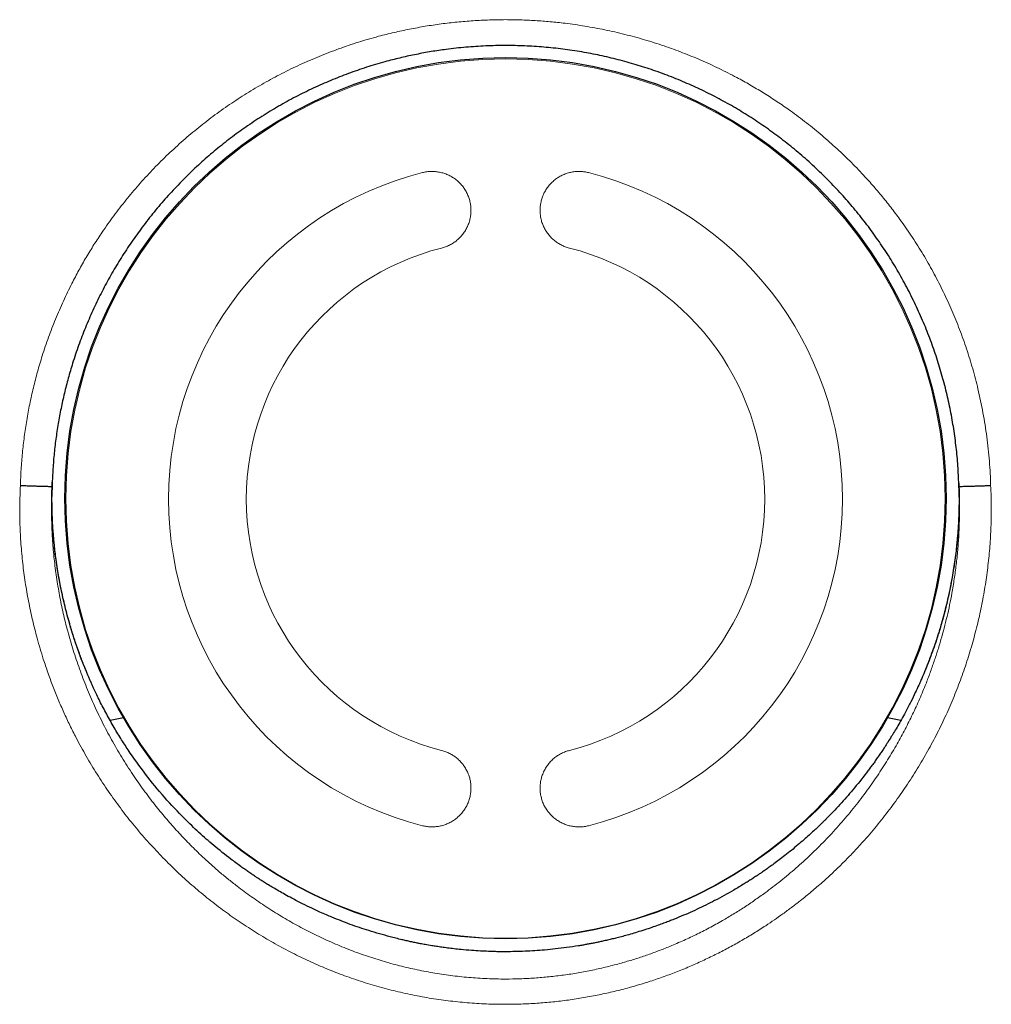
# Model space of a CAD drawing. Header units: millimetres. Extents: x 8 to 674, y 12 to 492.
# Tile 17 of 24: x 346 to 357, y 463 to 475. Entities that reach past the tile are written whole.
import ezdxf

# ---------------------------------------------------------------- set-up
doc = ezdxf.new("R2010")
doc.units = ezdxf.units.MM

msp = doc.modelspace()

# ---------------------------------------------------------------- linework, layer by layer
at = {"color": 7, "linetype": 'Continuous', "lineweight": 30}
for p, q in [((346.25, 469.265), (346.254, 469.449)), ((346.252, 469.398), (346.252, 469.398)), ((356.746, 469.439), (356.75, 469.263)), ((356.748, 469.398), (356.748, 469.398)), ((347.079, 466.721), (346.924, 466.692)), ((356.077, 466.692), (355.921, 466.721))]:
    msp.add_line(p, q, dxfattribs=at)
msp.add_circle((351.5, 469.264), 5.1, dxfattribs=at)
at = {"color": 252, "linetype": 'Continuous', "lineweight": 0}
msp.add_circle((351.5, 469.259), 5.089, dxfattribs=at)
for centre, radius, start, end in [((351.5, 469.253), 3.9, 104.2614, 255.7386), ((351.5, 469.253), 3.9, 284.2614, 75.7386), ((351.5, 469.252), 3, 104.2614, 255.7386), ((351.5, 469.252), 3, 284.2614, 75.7386)]:
    msp.add_arc(centre, radius, start, end, dxfattribs=at)
for points, knots in [([(345.885, 469.408), (345.887, 469.471), (345.892, 469.597), (345.907, 469.787), (345.929, 469.976), (345.957, 470.165), (345.992, 470.353), (346.034, 470.542), (346.082, 470.728), (346.14, 470.924), (346.209, 471.127), (346.291, 471.338), (346.381, 471.546), (346.472, 471.734), (346.561, 471.902), (346.646, 472.052), (346.736, 472.199), (346.842, 472.36), (346.964, 472.533), (347.105, 472.715), (347.253, 472.891), (347.409, 473.062), (347.573, 473.226), (347.746, 473.385), (347.925, 473.538), (348.112, 473.684), (348.305, 473.821), (348.502, 473.949), (348.703, 474.069), (348.91, 474.181), (349.124, 474.284), (349.343, 474.38), (349.568, 474.466), (349.759, 474.531), (349.914, 474.578), (350.051, 474.616), (350.21, 474.655), (350.39, 474.694), (350.571, 474.727), (350.755, 474.755), (350.939, 474.776), (351.126, 474.791), (351.313, 474.801), (351.438, 474.802), (351.5, 474.803)], [0, 0, 0, 0, 0.0219355, 0.0438709, 0.0659176, 0.0879642, 0.110238, 0.1325117, 0.1549001, 0.1772886, 0.2034477, 0.2296069, 0.2559474, 0.282288, 0.3023, 0.3223121, 0.3424026, 0.3624931, 0.3895091, 0.4161947, 0.4429709, 0.4697926, 0.4969431, 0.5241406, 0.551673, 0.5792542, 0.6069337, 0.6340646, 0.6612899, 0.6885625, 0.7161818, 0.743851, 0.7718755, 0.7999525, 0.8140414, 0.828137, 0.8494289, 0.8707208, 0.8921063, 0.9134918, 0.9350698, 0.9566477, 0.9783239, 1, 1, 1, 1]), ([(351.5, 474.803), (351.557, 474.802), (351.672, 474.801), (351.844, 474.793), (352.017, 474.78), (352.209, 474.76), (352.42, 474.729), (352.65, 474.687), (352.88, 474.634), (353.109, 474.572), (353.333, 474.501), (353.551, 474.422), (353.763, 474.335), (353.972, 474.239), (354.161, 474.143), (354.33, 474.049), (354.481, 473.959), (354.628, 473.865), (354.79, 473.755), (354.962, 473.628), (355.143, 473.482), (355.317, 473.329), (355.485, 473.17), (355.633, 473.016), (355.764, 472.871), (355.877, 472.736), (355.987, 472.597), (356.104, 472.438), (356.226, 472.26), (356.35, 472.061), (356.464, 471.859), (356.57, 471.65), (356.668, 471.437), (356.742, 471.254), (356.798, 471.105), (356.837, 470.991), (356.873, 470.877), (356.908, 470.762), (356.94, 470.645), (356.97, 470.522), (357, 470.391), (357.027, 470.253), (357.051, 470.114), (357.071, 469.974), (357.088, 469.834), (357.101, 469.692), (357.111, 469.55), (357.114, 469.455), (357.115, 469.408)], [0, 0, 0, 0, 0.019914, 0.039828, 0.059819, 0.079811, 0.106807, 0.133852, 0.161236, 0.188669, 0.216202, 0.242777, 0.269352, 0.296106, 0.322861, 0.343183, 0.363506, 0.383907, 0.404309, 0.43174, 0.458596, 0.485452, 0.512491, 0.53953, 0.560073, 0.580617, 0.601243, 0.621869, 0.64961, 0.676507, 0.7035, 0.730542, 0.757938, 0.785385, 0.799293, 0.8132, 0.827135, 0.84107, 0.855057, 0.86905, 0.885328, 0.901606, 0.917928, 0.934251, 0.950665, 0.967079, 0.98354, 1, 1, 1, 1]), ([(350.539, 473.032), (350.555, 473.036), (350.588, 473.043), (350.638, 473.047), (350.688, 473.045), (350.738, 473.038), (350.786, 473.026), (350.833, 473.008), (350.878, 472.985), (350.92, 472.957), (350.958, 472.925), (350.993, 472.888), (351.024, 472.848), (351.05, 472.804), (351.071, 472.758), (351.086, 472.709), (351.097, 472.659), (351.101, 472.608), (351.099, 472.557), (351.092, 472.506), (351.079, 472.456), (351.06, 472.409), (351.037, 472.363), (351.008, 472.321), (350.975, 472.283), (350.938, 472.248), (350.897, 472.218), (350.853, 472.193), (350.808, 472.172), (350.776, 472.163), (350.761, 472.159)], [0, 0, 0, 0, 0.035265, 0.070644, 0.10591, 0.141164, 0.17653, 0.211786, 0.247274, 0.282873, 0.318362, 0.354271, 0.390294, 0.426204, 0.462397, 0.498706, 0.534899, 0.571132, 0.607481, 0.643713, 0.679784, 0.715971, 0.752041, 0.78786, 0.823795, 0.859613, 0.895195, 0.930891, 0.966473, 1, 1, 1, 1]), ([(352.239, 472.159), (352.223, 472.164), (352.191, 472.173), (352.145, 472.194), (352.101, 472.219), (352.061, 472.249), (352.024, 472.284), (351.991, 472.322), (351.963, 472.364), (351.94, 472.408), (351.921, 472.455), (351.908, 472.504), (351.901, 472.554), (351.899, 472.605), (351.903, 472.655), (351.913, 472.705), (351.928, 472.754), (351.948, 472.801), (351.974, 472.845), (352.005, 472.886), (352.04, 472.923), (352.079, 472.956), (352.121, 472.985), (352.167, 473.008), (352.215, 473.026), (352.264, 473.039), (352.315, 473.046), (352.365, 473.047), (352.414, 473.043), (352.446, 473.036), (352.461, 473.032)], [0, 0, 0, 0, 0.0354268, 0.0709669, 0.106394, 0.1418169, 0.1773525, 0.2127762, 0.2482842, 0.2839047, 0.3194138, 0.3551302, 0.3909593, 0.4266768, 0.4626467, 0.4987303, 0.5347009, 0.5708837, 0.6071814, 0.6433638, 0.6796053, 0.7159629, 0.7522028, 0.7882588, 0.8244313, 0.860485, 0.8961439, 0.9319183, 0.9675757, 1, 1, 1, 1]), ([(351.5, 463.406), (351.426, 463.406), (351.278, 463.408), (351.057, 463.423), (350.836, 463.445), (350.616, 463.477), (350.395, 463.519), (350.175, 463.569), (349.957, 463.629), (349.743, 463.698), (349.534, 463.774), (349.33, 463.858), (349.13, 463.95), (348.932, 464.051), (348.737, 464.16), (348.546, 464.277), (348.36, 464.401), (348.177, 464.534), (347.999, 464.675), (347.825, 464.823), (347.657, 464.979), (347.494, 465.143), (347.337, 465.314), (347.185, 465.492), (347.041, 465.677), (346.902, 465.87), (346.77, 466.07), (346.646, 466.277), (346.542, 466.466), (346.457, 466.636), (346.387, 466.784), (346.322, 466.935), (346.26, 467.088), (346.203, 467.244), (346.154, 467.389), (346.113, 467.522), (346.07, 467.673), (346.024, 467.856), (345.978, 468.072), (345.94, 468.29), (345.911, 468.51), (345.89, 468.733), (345.879, 468.958), (345.876, 469.183), (345.882, 469.333), (345.885, 469.408)], [0, 0, 0, 0, 0.02409, 0.048202, 0.072315, 0.096406, 0.120959, 0.145522, 0.170075, 0.194896, 0.218911, 0.242945, 0.26698, 0.290995, 0.315479, 0.339982, 0.364486, 0.388971, 0.413888, 0.438902, 0.463916, 0.489251, 0.514586, 0.540248, 0.565909, 0.591673, 0.617974, 0.644386, 0.670798, 0.688657, 0.70652, 0.724379, 0.742501, 0.760626, 0.778748, 0.792405, 0.806063, 0.830058, 0.854071, 0.878084, 0.902078, 0.926549, 0.95104, 0.975531, 1, 1, 1, 1]), ([(357.115, 469.408), (357.117, 469.378), (357.122, 469.274), (357.124, 469.096), (357.118, 468.875), (357.103, 468.652), (357.079, 468.43), (357.046, 468.206), (357.004, 467.983), (356.953, 467.761), (356.893, 467.54), (356.824, 467.32), (356.746, 467.102), (356.659, 466.887), (356.563, 466.674), (356.457, 466.464), (356.342, 466.257), (356.219, 466.054), (356.087, 465.854), (355.945, 465.659), (355.795, 465.468), (355.654, 465.303), (355.524, 465.163), (355.409, 465.045), (355.291, 464.93), (355.168, 464.818), (355.042, 464.709), (354.923, 464.613), (354.812, 464.527), (354.68, 464.43), (354.534, 464.329), (354.375, 464.228), (354.235, 464.144), (354.093, 464.065), (353.947, 463.989), (353.798, 463.917), (353.647, 463.849), (353.492, 463.785), (353.335, 463.726), (353.189, 463.676), (353.055, 463.634), (352.916, 463.594), (352.759, 463.554), (352.583, 463.515), (352.406, 463.482), (352.227, 463.454), (352.047, 463.432), (351.865, 463.417), (351.683, 463.407), (351.561, 463.406), (351.5, 463.406)], [0, 0, 0, 0, 0.009836, 0.033919, 0.058012, 0.082096, 0.106547, 0.130998, 0.155809, 0.180632, 0.205444, 0.230647, 0.255861, 0.281065, 0.306644, 0.332224, 0.358143, 0.384062, 0.410087, 0.436569, 0.463164, 0.489759, 0.507744, 0.525732, 0.543717, 0.561965, 0.580217, 0.598465, 0.612217, 0.625969, 0.65245, 0.670184, 0.687922, 0.705657, 0.723673, 0.741694, 0.759711, 0.778024, 0.796341, 0.814654, 0.828465, 0.842275, 0.861848, 0.881431, 0.901014, 0.920586, 0.940434, 0.960293, 0.980153, 1, 1, 1, 1]), ([(346.246, 469.145), (346.246, 469.09), (346.246, 468.965), (346.256, 468.769), (346.275, 468.559), (346.302, 468.349), (346.337, 468.139), (346.38, 467.93), (346.433, 467.718), (346.495, 467.503), (346.568, 467.286), (346.65, 467.071), (346.742, 466.858), (346.843, 466.648), (346.954, 466.441), (347.073, 466.239), (347.198, 466.046), (347.326, 465.865), (347.452, 465.7), (347.578, 465.547), (347.705, 465.404), (347.836, 465.265), (347.96, 465.144), (348.074, 465.038), (348.178, 464.947), (348.284, 464.858), (348.41, 464.759), (348.558, 464.65), (348.728, 464.533), (348.904, 464.423), (349.085, 464.319), (349.27, 464.223), (349.46, 464.133), (349.655, 464.051), (349.851, 463.978), (350.049, 463.914), (350.249, 463.857), (350.452, 463.809), (350.657, 463.769), (350.865, 463.738), (351.075, 463.715), (351.287, 463.701), (351.485, 463.697), (351.668, 463.7), (351.837, 463.709), (352.005, 463.723), (352.173, 463.743), (352.341, 463.769), (352.509, 463.801), (352.676, 463.839), (352.832, 463.88), (352.979, 463.923), (353.115, 463.967), (353.25, 464.016), (353.393, 464.071), (353.544, 464.136), (353.702, 464.209), (353.858, 464.289), (354.003, 464.369), (354.137, 464.449), (354.262, 464.527), (354.384, 464.61), (354.526, 464.711), (354.687, 464.834), (354.863, 464.981), (355.033, 465.136), (355.197, 465.299), (355.356, 465.47), (355.508, 465.649), (355.653, 465.835), (355.787, 466.023), (355.909, 466.211), (356.017, 466.391), (356.115, 466.568), (356.202, 466.741), (356.284, 466.916), (356.352, 467.079), (356.409, 467.226), (356.456, 467.359), (356.5, 467.492), (356.541, 467.626), (356.577, 467.76), (356.611, 467.893), (356.641, 468.028), (356.669, 468.173), (356.695, 468.329), (356.717, 468.495), (356.735, 468.662), (356.747, 468.821), (356.753, 468.972), (356.755, 469.073), (356.755, 469.128), (356.755, 469.135)], [0, 0, 0, 0, 0.009813, 0.022337, 0.034861, 0.047466, 0.060071, 0.072788, 0.085524, 0.099138, 0.112776, 0.126523, 0.140295, 0.154239, 0.168208, 0.182289, 0.196394, 0.209288, 0.222202, 0.23359, 0.244978, 0.256421, 0.267865, 0.276118, 0.284372, 0.292647, 0.300922, 0.313211, 0.325517, 0.337929, 0.350341, 0.362834, 0.375326, 0.387934, 0.400565, 0.412841, 0.425138, 0.437557, 0.449976, 0.462487, 0.474997, 0.487637, 0.500303, 0.510285, 0.52028, 0.530342, 0.540405, 0.550517, 0.560628, 0.570808, 0.581, 0.589521, 0.598041, 0.606589, 0.615138, 0.62552, 0.635902, 0.646333, 0.656763, 0.665559, 0.674355, 0.683177, 0.692, 0.705663, 0.71935, 0.733149, 0.746973, 0.760974, 0.775, 0.78914, 0.803306, 0.816359, 0.829432, 0.840962, 0.852492, 0.864078, 0.875664, 0.884023, 0.892381, 0.900761, 0.909141, 0.917337, 0.925533, 0.93375, 0.941967, 0.951926, 0.961886, 0.971885, 0.981884, 0.990303, 0.998722, 1, 1, 1, 1]), ([(350.761, 466.344), (350.777, 466.34), (350.809, 466.33), (350.855, 466.309), (350.899, 466.284), (350.939, 466.254), (350.976, 466.22), (351.009, 466.181), (351.037, 466.14), (351.06, 466.095), (351.079, 466.048), (351.092, 465.999), (351.099, 465.95), (351.101, 465.899), (351.097, 465.849), (351.087, 465.799), (351.072, 465.75), (351.052, 465.704), (351.026, 465.66), (350.995, 465.619), (350.96, 465.582), (350.921, 465.549), (350.879, 465.52), (350.833, 465.497), (350.785, 465.479), (350.736, 465.466), (350.685, 465.46), (350.635, 465.459), (350.586, 465.463), (350.554, 465.47), (350.539, 465.473)], [0, 0, 0, 0, 0.035427, 0.070967, 0.106394, 0.141817, 0.177353, 0.212776, 0.248284, 0.283905, 0.319414, 0.35513, 0.390959, 0.426677, 0.462647, 0.49873, 0.534701, 0.570884, 0.607181, 0.643364, 0.679605, 0.715963, 0.752203, 0.788259, 0.824431, 0.860485, 0.896144, 0.931918, 0.967576, 1, 1, 1, 1]), ([(352.461, 465.473), (352.445, 465.469), (352.412, 465.462), (352.362, 465.458), (352.312, 465.46), (352.262, 465.467), (352.214, 465.479), (352.167, 465.497), (352.122, 465.52), (352.08, 465.548), (352.042, 465.58), (352.007, 465.616), (351.976, 465.657), (351.95, 465.7), (351.929, 465.747), (351.914, 465.795), (351.903, 465.845), (351.899, 465.896), (351.901, 465.947), (351.908, 465.998), (351.921, 466.047), (351.94, 466.095), (351.963, 466.14), (351.992, 466.182), (352.025, 466.221), (352.062, 466.255), (352.103, 466.285), (352.147, 466.311), (352.192, 466.331), (352.224, 466.34), (352.239, 466.344)], [0, 0, 0, 0, 0.035265, 0.070644, 0.10591, 0.141164, 0.17653, 0.211786, 0.247274, 0.282873, 0.318362, 0.354271, 0.390294, 0.426204, 0.462397, 0.498706, 0.534899, 0.571132, 0.607481, 0.643713, 0.679784, 0.715971, 0.752041, 0.78786, 0.823795, 0.859613, 0.895195, 0.930891, 0.966473, 1, 1, 1, 1])]:
    msp.add_open_spline(points, degree=3, knots=knots, dxfattribs=at)
at = {"color": 7, "linetype": 'Continuous', "lineweight": 30}
for points, knots in [([(356.748, 469.398), (356.745, 469.469), (356.74, 469.612), (356.721, 469.826), (356.693, 470.039), (356.657, 470.251), (356.612, 470.463), (356.557, 470.674), (356.493, 470.885), (356.421, 471.093), (356.339, 471.299), (356.247, 471.504), (356.146, 471.706), (356.036, 471.904), (355.92, 472.094), (355.797, 472.276), (355.668, 472.451), (355.532, 472.621), (355.389, 472.786), (355.237, 472.946), (355.076, 473.102), (354.909, 473.25), (354.739, 473.389), (354.565, 473.519), (354.389, 473.641), (354.207, 473.755), (354.02, 473.862), (353.826, 473.963), (353.626, 474.056), (353.422, 474.141), (353.217, 474.217), (353.011, 474.283), (352.803, 474.341), (352.594, 474.39), (352.381, 474.431), (352.163, 474.463), (351.943, 474.486), (351.722, 474.5), (351.497, 474.505), (351.271, 474.5), (351.042, 474.485), (350.831, 474.462), (350.64, 474.434), (350.468, 474.402), (350.297, 474.365), (350.113, 474.319), (349.916, 474.261), (349.707, 474.19), (349.502, 474.111), (349.298, 474.022), (349.097, 473.924), (348.898, 473.816), (348.704, 473.7), (348.517, 473.578), (348.339, 473.449), (348.169, 473.315), (348.004, 473.175), (347.844, 473.026), (347.689, 472.87), (347.539, 472.705), (347.397, 472.534), (347.263, 472.36), (347.14, 472.184), (347.025, 472.005), (346.917, 471.822), (346.816, 471.633), (346.722, 471.438), (346.636, 471.237), (346.557, 471.033), (346.492, 470.838), (346.438, 470.653), (346.393, 470.479), (346.354, 470.304), (346.321, 470.126), (346.294, 469.946), (346.273, 469.764), (346.259, 469.581), (346.254, 469.459), (346.252, 469.398)], [0, 0, 0, 0, 0.013193, 0.026404, 0.03962, 0.052831, 0.066025, 0.079579, 0.093147, 0.106714, 0.120269, 0.134234, 0.148212, 0.162191, 0.176157, 0.189583, 0.203022, 0.21646, 0.229887, 0.243695, 0.257515, 0.271336, 0.285144, 0.298378, 0.311623, 0.324868, 0.338102, 0.351708, 0.365326, 0.378944, 0.392549, 0.405779, 0.41902, 0.432261, 0.445491, 0.45911, 0.472742, 0.486374, 0.499993, 0.514092, 0.528197, 0.542296, 0.553065, 0.563841, 0.574617, 0.585387, 0.598946, 0.612518, 0.62609, 0.639649, 0.653616, 0.667596, 0.681576, 0.695544, 0.708935, 0.722338, 0.735741, 0.749133, 0.762903, 0.776685, 0.790467, 0.804236, 0.817356, 0.830486, 0.843616, 0.856735, 0.870219, 0.883714, 0.897209, 0.910692, 0.92174, 0.932794, 0.943848, 0.954896, 0.966168, 0.977448, 0.988728, 1, 1, 1, 1]), ([(346.252, 469.398), (346.251, 469.397), (346.249, 469.397), (346.236, 469.397), (346.216, 469.397), (346.188, 469.398), (346.152, 469.398), (346.112, 469.4), (346.067, 469.401), (346.017, 469.403), (345.972, 469.404), (345.935, 469.406), (345.909, 469.407), (345.892, 469.407), (345.885, 469.408)], [0, 0, 0, 0, 0.092469, 0.187619, 0.280087, 0.375237, 0.467707, 0.562858, 0.655334, 0.750491, 0.852396, 0.904984, 0.958048, 1, 1, 1, 1]), ([(346.252, 469.398), (346.249, 469.328), (346.245, 469.244), (346.246, 469.16), (346.246, 469.145)], [0, 0, 0, 0, 0.826697, 1, 1, 1, 1]), ([(346.25, 469.265), (346.25, 469.285), (346.25, 469.324), (346.251, 469.363), (346.251, 469.382)], [0, 0, 0, 0, 0.5105795, 1, 1, 1, 1]), ([(357.115, 469.408), (357.108, 469.408), (357.083, 469.407), (357.047, 469.405), (357.01, 469.404), (356.975, 469.403), (356.934, 469.401), (356.889, 469.4), (356.848, 469.399), (356.813, 469.398), (356.785, 469.397), (356.764, 469.397), (356.751, 469.397), (356.749, 469.397), (356.748, 469.398)], [0, 0, 0, 0, 0.041977, 0.14387, 0.196451, 0.249509, 0.341985, 0.437141, 0.529611, 0.624763, 0.717231, 0.812381, 0.90485, 1, 1, 1, 1]), ([(356.755, 469.135), (356.754, 469.175), (356.754, 469.263), (356.75, 469.35), (356.748, 469.398)], [0, 0, 0, 0, 0.459075, 1, 1, 1, 1]), ([(356.748, 469.389), (356.749, 469.384), (356.749, 469.362), (356.75, 469.319), (356.75, 469.282), (356.75, 469.263)], [0, 0, 0, 0, 0.102692, 0.550817, 1, 1, 1, 1]), ([(346.649, 467.256), (346.632, 467.299), (346.597, 467.386), (346.548, 467.517), (346.503, 467.65), (346.456, 467.806), (346.407, 467.985), (346.36, 468.187), (346.321, 468.392), (346.293, 468.585), (346.273, 468.765), (346.26, 468.931), (346.251, 469.098), (346.25, 469.209), (346.25, 469.265)], [0, 0, 0, 0, 0.067869, 0.135786, 0.20385, 0.271963, 0.372635, 0.473465, 0.574774, 0.676246, 0.756978, 0.837793, 0.918855, 1, 1, 1, 1]), ([(356.75, 469.263), (356.75, 469.232), (356.749, 469.132), (356.743, 468.963), (356.727, 468.757), (356.703, 468.552), (356.674, 468.369), (356.643, 468.208), (356.613, 468.069), (356.579, 467.932), (356.541, 467.794), (356.499, 467.658), (356.453, 467.522), (356.404, 467.387), (356.368, 467.298), (356.35, 467.254)], [0, 0, 0, 0, 0.045308, 0.145195, 0.245235, 0.345747, 0.446418, 0.51508, 0.583792, 0.652655, 0.721569, 0.791046, 0.860576, 0.930261, 1, 1, 1, 1]), ([(356.75, 469.263), (356.749, 469.186), (356.747, 469.032), (356.731, 468.801), (356.706, 468.572), (356.67, 468.344), (356.625, 468.118), (356.571, 467.897), (356.507, 467.679), (356.434, 467.464), (356.378, 467.324), (356.35, 467.254)], [0, 0, 0, 0, 0.112, 0.224, 0.336, 0.447999, 0.559999, 0.669999, 0.78, 0.89, 1, 1, 1, 1]), ([(347.787, 465.553), (347.708, 465.635), (347.549, 465.799), (347.331, 466.067), (347.166, 466.297), (347.044, 466.486), (346.957, 466.63), (346.887, 466.756), (346.833, 466.858), (346.796, 466.932), (346.763, 467.001), (346.734, 467.062), (346.71, 467.115), (346.69, 467.16), (346.673, 467.199), (346.66, 467.23), (346.652, 467.249), (346.649, 467.256)], [0, 0, 0, 0, 0.165771, 0.332745, 0.500924, 0.578496, 0.660033, 0.745535, 0.787753, 0.828919, 0.865817, 0.898449, 0.926817, 0.950921, 0.970761, 0.988133, 1, 1, 1, 1]), ([(356.35, 467.254), (356.347, 467.246), (356.339, 467.228), (356.325, 467.195), (356.306, 467.151), (356.279, 467.09), (356.241, 467.007), (356.189, 466.902), (356.136, 466.799), (356.085, 466.706), (356.043, 466.631), (356.003, 466.565), (355.964, 466.501), (355.927, 466.441), (355.892, 466.388), (355.862, 466.342), (355.833, 466.3), (355.803, 466.257), (355.773, 466.213), (355.742, 466.17), (355.71, 466.128), (355.638, 466.032), (355.527, 465.893), (355.371, 465.715), (355.265, 465.606), (355.212, 465.551)], [0, 0, 0, 0, 0.011774, 0.029137, 0.052088, 0.080629, 0.127379, 0.184072, 0.250708, 0.296606, 0.338349, 0.375935, 0.409363, 0.447465, 0.478174, 0.50149, 0.527057, 0.552679, 0.578355, 0.604086, 0.629872, 0.655712, 0.778242, 0.888651, 1, 1, 1, 1]), ([(349.49, 464.414), (349.469, 464.423), (349.423, 464.442), (349.345, 464.476), (349.252, 464.519), (349.143, 464.572), (349.04, 464.625), (348.949, 464.675), (348.879, 464.715), (348.816, 464.752), (348.76, 464.785), (348.712, 464.815), (348.671, 464.841), (348.636, 464.864), (348.607, 464.883), (348.583, 464.899), (348.562, 464.913), (348.541, 464.927), (348.519, 464.942), (348.498, 464.957), (348.477, 464.972), (348.456, 464.986), (348.404, 465.024), (348.291, 465.108), (348.128, 465.238), (347.95, 465.393), (347.841, 465.5), (347.787, 465.553)], [0, 0, 0, 0, 0.032399, 0.073506, 0.12332, 0.181844, 0.249077, 0.292508, 0.331953, 0.36741, 0.398879, 0.426361, 0.449855, 0.46936, 0.487075, 0.499361, 0.511845, 0.524333, 0.536825, 0.54932, 0.56182, 0.574324, 0.586832, 0.655692, 0.778945, 0.889318, 1, 1, 1, 1]), ([(355.212, 465.551), (355.204, 465.544), (355.187, 465.527), (355.158, 465.498), (355.122, 465.463), (355.078, 465.422), (355.027, 465.375), (354.968, 465.322), (354.901, 465.264), (354.828, 465.203), (354.755, 465.144), (354.685, 465.09), (354.623, 465.043), (354.567, 465.003), (354.518, 464.968), (354.477, 464.94), (354.444, 464.917), (354.417, 464.899), (354.394, 464.883), (354.372, 464.869), (354.351, 464.855), (354.329, 464.841), (354.307, 464.828), (354.285, 464.814), (354.231, 464.78), (354.11, 464.708), (353.929, 464.608), (353.717, 464.503), (353.578, 464.443), (353.508, 464.413)], [0, 0, 0, 0, 0.015105, 0.034867, 0.059284, 0.088358, 0.122088, 0.160475, 0.203519, 0.251221, 0.298399, 0.341002, 0.379027, 0.412476, 0.441347, 0.465639, 0.485352, 0.500486, 0.512945, 0.525408, 0.537874, 0.550344, 0.562818, 0.575296, 0.587777, 0.656488, 0.779462, 0.889577, 1, 1, 1, 1]), ([(351.499, 464.014), (351.482, 464.014), (351.443, 464.014), (351.378, 464.015), (351.299, 464.018), (351.207, 464.022), (351.1, 464.029), (350.998, 464.038), (350.906, 464.047), (350.832, 464.056), (350.764, 464.066), (350.703, 464.075), (350.64, 464.085), (350.578, 464.095), (350.521, 464.106), (350.482, 464.114), (350.452, 464.12), (350.427, 464.125), (350.402, 464.13), (350.377, 464.136), (350.351, 464.141), (350.326, 464.147), (350.263, 464.162), (350.127, 464.196), (349.927, 464.254), (349.702, 464.329), (349.561, 464.386), (349.49, 464.414)], [0, 0, 0, 0, 0.024869, 0.056413, 0.094632, 0.139528, 0.191105, 0.249362, 0.289094, 0.325536, 0.358688, 0.388549, 0.415117, 0.452082, 0.479901, 0.498573, 0.511077, 0.523585, 0.536097, 0.548613, 0.561134, 0.573658, 0.586187, 0.655163, 0.778621, 0.889166, 1, 1, 1, 1]), ([(353.508, 464.413), (353.497, 464.409), (353.473, 464.399), (353.432, 464.382), (353.384, 464.364), (353.328, 464.342), (353.263, 464.319), (353.19, 464.293), (353.109, 464.266), (353.027, 464.241), (352.947, 464.217), (352.876, 464.197), (352.81, 464.18), (352.751, 464.165), (352.695, 464.152), (352.642, 464.14), (352.594, 464.129), (352.556, 464.121), (352.527, 464.115), (352.503, 464.111), (352.48, 464.106), (352.458, 464.102), (352.436, 464.098), (352.414, 464.094), (352.391, 464.09), (352.369, 464.086), (352.307, 464.076), (352.169, 464.056), (351.962, 464.033), (351.726, 464.017), (351.575, 464.015), (351.499, 464.014)], [0, 0, 0, 0, 0.017037, 0.038149, 0.063334, 0.092591, 0.125919, 0.163314, 0.204777, 0.250305, 0.289367, 0.325274, 0.358029, 0.387631, 0.414083, 0.442718, 0.466432, 0.485227, 0.499104, 0.510065, 0.521027, 0.531991, 0.542957, 0.553924, 0.564893, 0.575863, 0.586835, 0.655834, 0.779194, 0.889511, 1, 1, 1, 1])]:
    msp.add_open_spline(points, degree=3, knots=knots, dxfattribs=at)
msp.add_open_spline([(346.649, 467.256), (346.617, 467.336), (346.554, 467.496), (346.474, 467.741), (346.405, 467.989), (346.349, 468.241), (346.304, 468.494), (346.273, 468.75), (346.254, 469.007), (346.251, 469.179), (346.25, 469.265)], degree=3, dxfattribs=at)

doc.saveas('drawing.dxf')
